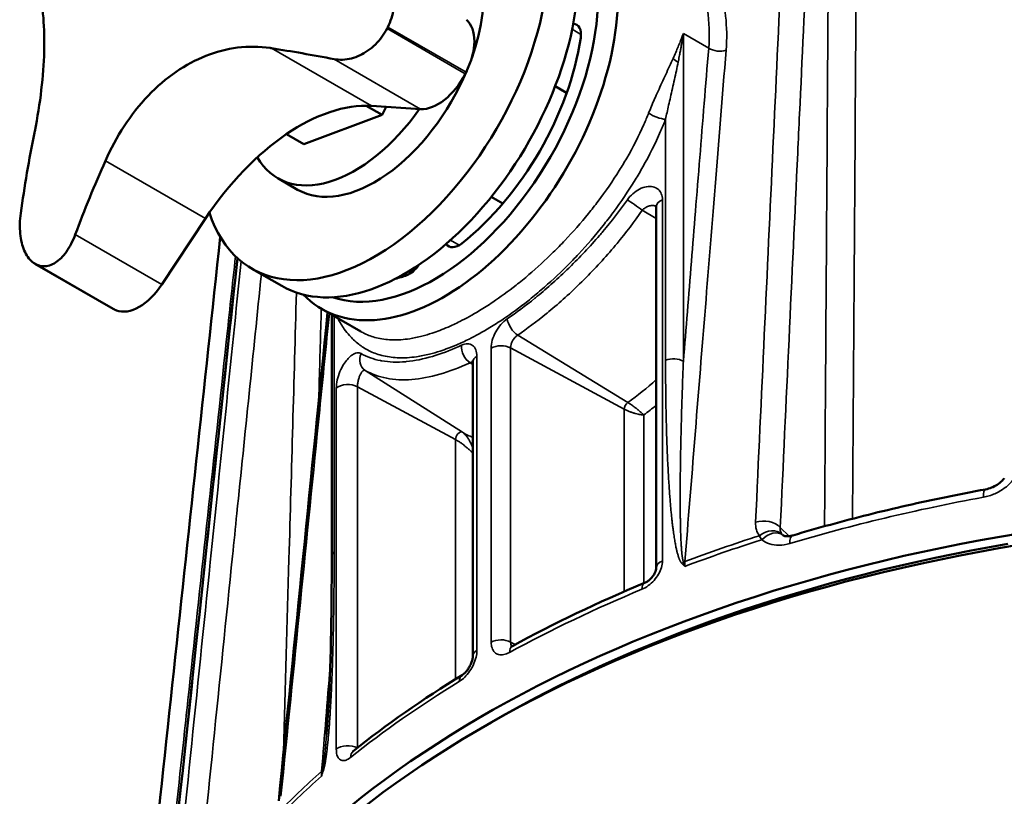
# Model space of a CAD drawing. Header units: millimetres. Extents: x 40 to 2195, y 40 to 1687.
# Tile 10 of 185: x 210 to 280, y 292 to 347. Entities that reach past the tile are written whole.
import ezdxf

# ---------------------------------------------------------------- set-up
doc = ezdxf.new("R2010")
doc.units = ezdxf.units.MM
doc.header["$LTSCALE"] = 8
doc.layers.add('Visible (ISO)', color=7, linetype='Continuous', lineweight=50)
doc.layers.add('Visible Narrow (ISO)', color=7, linetype='Continuous', lineweight=35)

msp = doc.modelspace()

# ---------------------------------------------------------------- linework, layer by layer
at = {"layer": 'Visible (ISO)'}
for p, q in [((248.562, 341.631), (247.743, 342.104)), ((234.288, 340.716), (235.419, 340.063)), ((238.161, 340.482), (234.662, 340.703)), ((235.713, 340.637), (235.419, 340.063)), ((235.419, 340.063), (229.848, 337.981)), ((228.605, 338.698), (229.848, 337.981)), ((253.722, 338.652), (253.722, 338.652)), ((254.847, 338.003), (254.846, 338.003)), ((227.984, 335.558), (229.398, 334.741)), ((244.013, 333.752), (243.194, 334.225)), ((254.946, 333.541), (254.946, 307.814)), ((222.839, 332.684), (219.73, 327.98)), ((249.891, 330.359), (249.891, 330.359)), ((251.076, 329.674), (251.076, 329.674)), ((210.697, 329.462), (216.273, 326.242)), ((226.148, 329.112), (228.269, 327.887)), ((231.098, 326.254), (233.902, 324.635)), ((231.833, 308.638), (231.833, 325.83)), ((238.179, 324.288), (238.179, 324.289)), ((238.179, 322.888), (238.179, 322.892)), ((241.926, 322.63), (241.926, 322.63)), ((241.884, 322.465), (241.884, 301.524)), ((238.179, 321.298), (238.179, 321.299)), ((253.26, 319.351), (253.26, 319.351)), ((252.756, 319.06), (252.756, 319.06)), ((263.953, 310.131), (263.953, 310.131))]:
    msp.add_line(p, q, dxfattribs=at)
for centre, major_axis, ratio, start_param, end_param in [((239.848, 341.41), (-8.75, -15.155), 0.57735, 6.120849, 9.329093), ((239.141, 341.818), (-8.25, -14.289), 0.57735, 0.11453, 2.853675), ((234.898, 344.267), (5.5, 9.526), 0.57735, 5.0188, 6.283185), ((234.898, 344.267), (-8.75, -15.155), 0.57735, 5.808675, 8.63938), ((237.019, 343.043), (-8.75, -15.155), 0.57735, 0, 2.356194), ((239.442, 343.856), (1.8, 3.118), 0.57735, 4.802036, 6.178753), ((248.522, 345.193), (0.75, 1.299), 0.57735, 5.311527, 6.563942), ((222.253, 351.568), (-12.5, -21.651), 0.57735, 1.655683, 1.660443), ((239.141, 341.818), (-7.5, -12.99), 0.57735, 0.971658, 2.169934), ((271.809, 314.379), (72.601, -27.303), 0.224832, 2.23327, 2.308336), ((234.898, 344.267), (-5.5, -9.526), 0.57735, 0, 1.786464), ((239.396, 343.766), (-1.8, -3.118), 0.57735, 0.278966, 1.655683), ((227.827, 348.35), (-12.5, -21.651), 0.57735, 1.655683, 1.660443), ((229.517, 327.023), (7.5, 12.99), 0.57735, 0.278966, 1.466364), ((233.484, 345.084), (-5.5, -9.526), 0.57735, 5.961789, 7.700312), ((269.682, 321.728), (-4.888, -77.411), 0.784931, 4.540109, 4.615176), ((277.9, 318.51), (50.157, 59.165), 0.812048, 1.916236, 1.991303), ((240.908, 332.006), (-0.75, -1.299), 0.57735, 6.002429, 7.254844), ((222.253, 351.568), (-12.5, -21.651), 0.57735, 0.084886, 0.089647), ((237.373, 329.965), (-0.75, -1.299), 0.57735, 0.599138, 1.456447), ((239.141, 341.818), (-7.5, -12.99), 0.57735, 0.520068, 0.599138), ((218.128, 329.338), (-1.8, -3.118), 0.57735, 0.089647, 1.466364), ((218.073, 329.36), (-1.8, -3.118), 0.57735, 0, 0.084886), ((227.827, 348.35), (-12.5, -21.651), 0.57735, 0.084886, 0.089647), ((244.798, 314.874), (-4.645, 0), 0.57735, 5.597567, 5.59763), ((304.902, 261.393), (-88, 0), 0.57735, 3.133557, 6.291221), ((304.902, 260.576), (88, 0), 0.57735, 6.270842, 9.437121), ((263.098, 309.151), (0.86, 0.975), 0.69746, 0.000062, 0.000079), ((304.902, 261.393), (87, 0), 0.57735, 1.861335, 2.361925), ((255.946, 307.814), (-1, 0), 0.577346, 6.283167, 6.283215), ((245.177, 301.354), (-0.479, 0.878), 0.559945, 0.000025, 0.000193), ((242.884, 301.519), (-1, 0), 0.577349, 6.283169, 6.283247)]:
    msp.add_ellipse(centre, major_axis=major_axis, ratio=ratio, start_param=start_param, end_param=end_param, dxfattribs=at)
for points, knots in [([(210.657, 338.778), (210.665, 338.816), (210.672, 338.853), (210.878, 339.891), (211.036, 340.887), (211.261, 342.802), (211.328, 343.721), (211.373, 345.4), (211.355, 346.215), (211.228, 347.742), (211.119, 348.453), (210.816, 349.717), (210.621, 350.272), (210.164, 351.193), (209.903, 351.56), (209.623, 351.832)], [7.643628, 7.643628, 7.643628, 7.643628, 7.654517, 7.654517, 7.944934, 7.944934, 8.235351, 8.235351, 8.518404, 8.518404, 8.801456, 8.801456, 9.084509, 9.084509, 9.367561, 9.367561, 9.367561, 9.367561]), ([(235.254, 350.408), (235.407, 350.29), (235.549, 350.153), (235.923, 349.685), (236.101, 349.3), (236.283, 348.52), (236.305, 348.075), (236.177, 347.175), (236.027, 346.719), (235.822, 346.318)], [-0.4828293, -0.4828293, -0.4828293, -0.4828293, -0.4120814, -0.4120814, -0.2706863, -0.2706863, -0.1353432, -0.1353432, 0, 0, 0, 0]), ([(235.768, 346.213), (235.563, 345.812), (235.277, 345.416), (234.606, 344.756), (234.221, 344.492), (233.455, 344.131), (233.021, 344.016), (232.395, 343.991), (232.19, 344.006), (231.995, 344.042)], [0, 0, 0, 0, 0.1353432, 0.1353432, 0.2706863, 0.2706863, 0.4120814, 0.4120814, 0.4828293, 0.4828293, 0.4828293, 0.4828293]), ([(227.531, 344.82), (227.502, 344.825), (227.474, 344.829), (226.678, 344.948), (225.895, 344.956), (224.349, 344.764), (223.586, 344.562), (222.155, 343.995), (221.44, 343.615), (220.054, 342.662), (219.384, 342.088), (218.137, 340.782), (217.56, 340.048), (216.534, 338.48), (216.085, 337.645), (215.709, 336.8)], [7.643628, 7.643628, 7.643628, 7.643628, 7.654517, 7.654517, 7.944934, 7.944934, 8.235351, 8.235351, 8.518404, 8.518404, 8.801456, 8.801456, 9.084509, 9.084509, 9.367561, 9.367561, 9.367561, 9.367561]), ([(254.946, 333.541), (254.946, 333.569), (254.943, 333.586), (254.941, 333.594), (254.941, 333.595), (254.941, 333.595)], [0, 0, 0, 0, 0.02305595, 0.02305595, 0.03104694, 0.03104694, 0.03104694, 0.03104694]), ([(210.858, 329.383), (210.614, 329.48), (210.378, 329.673), (209.993, 330.226), (209.845, 330.585), (209.656, 331.361), (209.607, 331.833), (209.626, 332.567), (209.647, 332.816), (209.681, 333.06)], [-2.2133985, -2.2133985, -2.2133985, -2.2133985, -2.0780554, -2.0780554, -1.9427122, -1.9427122, -1.8013171, -1.8013171, -1.7305692, -1.7305692, -1.7305692, -1.7305692]), ([(213.565, 331.54), (213.481, 331.314), (213.385, 331.095), (213.065, 330.479), (212.81, 330.126), (212.303, 329.623), (212.018, 329.433), (211.45, 329.253), (211.168, 329.263), (210.923, 329.358)], [-0.4828293, -0.4828293, -0.4828293, -0.4828293, -0.4120814, -0.4120814, -0.2706863, -0.2706863, -0.1353432, -0.1353432, 0, 0, 0, 0]), ([(241.884, 322.464), (241.884, 322.505), (241.88, 322.534), (241.876, 322.559), (241.874, 322.564), (241.874, 322.564)], [0, 0, 0, 0, 0.02377076, 0.02377076, 0.03902297, 0.03902297, 0.03902297, 0.03902297]), ([(278.4, 313.396), (278.537, 313.422), (278.681, 313.463), (278.959, 313.573), (279.097, 313.645), (279.352, 313.808), (279.471, 313.903), (279.631, 314.061), (279.685, 314.121), (279.733, 314.181)], [0, 0, 0, 0, 0.045279, 0.045279, 0.0907996, 0.0907996, 0.1366139, 0.1366139, 0.1631841, 0.1631841, 0.1631841, 0.1631841]), ([(264.678, 310.115), (265.559, 310.378), (266.448, 310.633), (268.239, 311.124), (269.142, 311.361), (270.961, 311.817), (271.877, 312.036), (273.721, 312.456), (274.649, 312.657), (276.517, 313.041), (277.456, 313.223), (278.4, 313.396)], [3.449394, 3.449394, 3.449394, 3.449394, 3.4833531, 3.4833531, 3.5173122, 3.5173122, 3.5512713, 3.5512713, 3.5852303, 3.5852303, 3.6191892, 3.6191892, 3.6191892, 3.6191892]), ([(263.958, 310.126), (263.977, 310.11), (264.011, 310.084), (264.153, 310.054), (264.216, 310.048), (264.386, 310.051), (264.502, 310.067), (264.643, 310.105), (264.661, 310.109), (264.678, 310.115)], [0, 0, 0, 0, 0.0766673, 0.0766673, 0.1156838, 0.1156838, 0.1639819, 0.1639819, 0.1706281, 0.1706281, 0.1706281, 0.1706281]), ([(231.463, 295.951), (231.758, 299.599), (231.8, 303.082), (231.83, 307.238), (231.833, 307.939), (231.833, 308.638)], [0, 0, 0, 0, 1.262168, 1.262168, 1.519384, 1.519384, 1.519384, 1.519384]), ([(254.112, 306.728), (254.161, 306.748), (254.217, 306.777), (254.332, 306.849), (254.394, 306.894), (254.515, 306.999), (254.576, 307.061), (254.688, 307.193), (254.74, 307.265), (254.826, 307.407), (254.861, 307.478), (254.91, 307.605), (254.926, 307.662), (254.943, 307.753), (254.946, 307.789), (254.946, 307.814)], [0, 0, 0, 0, 0.0238243, 0.0238243, 0.0482968, 0.0482968, 0.0739784, 0.0739784, 0.1002374, 0.1002374, 0.1255822, 0.1255822, 0.1490691, 0.1490691, 0.1701359, 0.1701359, 0.1701359, 0.1701359]), ([(244.592, 302.188), (244.592, 302.188), (244.595, 302.189), (244.616, 302.194), (244.643, 302.204), (244.686, 302.226), (244.691, 302.229), (244.697, 302.232)], [0.06062, 0.06062, 0.06062, 0.06062, 0.07374115, 0.07374115, 0.09906266, 0.09906266, 0.10279055, 0.10279055, 0.10279055, 0.10279055]), ([(241.12, 300.166), (241.152, 300.186), (241.191, 300.214), (241.278, 300.286), (241.326, 300.332), (241.426, 300.441), (241.479, 300.506), (241.583, 300.652), (241.634, 300.735), (241.724, 300.906), (241.764, 300.996), (241.826, 301.167), (241.849, 301.25), (241.877, 301.393), (241.883, 301.455), (241.884, 301.509), (241.884, 301.514), (241.884, 301.519)], [0, 0, 0, 0, 0.0230024, 0.0230024, 0.0471365, 0.0471365, 0.0735089, 0.0735089, 0.1022011, 0.1022011, 0.1315523, 0.1315523, 0.1602633, 0.1602633, 0.1872412, 0.1872412, 0.1901439, 0.1901439, 0.1901439, 0.1901439]), ([(233.321, 294.714), (233.321, 294.714), (233.323, 294.715), (233.335, 294.723), (233.348, 294.731), (233.364, 294.745)], [0.09686241, 0.09686241, 0.09686241, 0.09686241, 0.10697559, 0.10697559, 0.12349834, 0.12349834, 0.12349834, 0.12349834])]:
    msp.add_open_spline(points, degree=3, knots=knots, dxfattribs=at)
for points in [[(217.051, 267.504), (219.332, 288.794), (221.614, 310.083), (223.897, 331.373)], [(219.693, 279.091), (221.499, 296.018), (223.305, 312.945), (225.113, 329.872)], [(228.053, 291.204), (229.214, 302.803), (230.376, 314.402), (231.537, 326)], [(263.953, 310.131), (263.954, 310.13), (263.956, 310.129), (263.958, 310.126)], [(244.697, 302.232), (247.651, 303.845), (250.803, 305.35), (254.109, 306.727)], [(233.364, 294.745), (235.727, 296.645), (238.323, 298.459), (241.115, 300.163)]]:
    msp.add_open_spline(points, degree=3, dxfattribs=at)
at = {"layer": 'Visible Narrow (ISO)'}
for p, q in [((235.768, 346.213), (241.342, 342.995)), ((241.396, 343.1), (235.822, 346.318)), ((249.582, 345.805), (248.956, 346.167)), ((256.874, 345.868), (258.677, 344.827)), ((256.874, 345.868), (256.874, 322.519)), ((227.531, 344.82), (234.662, 340.703)), ((231.995, 344.042), (238.161, 340.482)), ((255.607, 339.755), (255.607, 322.589)), ((215.709, 336.8), (222.839, 332.684)), ((255.383, 334.018), (255.383, 308.292)), ((253.952, 333.273), (254.946, 332.699)), ((254.946, 333.553), (254.946, 333.553)), ((219.73, 327.98), (213.565, 331.54)), ((240.282, 331.143), (240.908, 330.782)), ((210.858, 329.383), (216.432, 326.165)), ((216.496, 326.14), (210.923, 329.358)), ((237.006, 328.746), (237.177, 328.648)), ((248.024, 326.674), (248.024, 326.674)), ((232.004, 308.962), (232.004, 325.731)), ((235.907, 324.045), (235.907, 324.045)), ((245.079, 324.379), (252.919, 319.579)), ((243.185, 302.509), (243.185, 323.455)), ((244.569, 323.466), (252.668, 319.105)), ((244.569, 302.52), (244.569, 323.466)), ((233.522, 323.083), (233.522, 323.083)), ((235.868, 322.827), (235.867, 322.824)), ((242.171, 322.869), (242.171, 301.924)), ((241.68, 322.417), (241.884, 322.29)), ((234.202, 321.871), (241.136, 317.462)), ((232.156, 294.881), (232.156, 320.608)), ((233.665, 294.985), (233.665, 320.705)), ((233.665, 320.705), (240.647, 316.946)), ((252.668, 306.114), (252.668, 319.105)), ((254.057, 306.705), (254.057, 318.696)), ((240.647, 299.875), (240.647, 316.946)), ((263.776, 310.687), (264.406, 310.057)), ((264.518, 309.945), (264.518, 309.945)), ((254.057, 306.339), (254.057, 306.339)), ((244.569, 302.52), (244.9, 302.342)), ((244.667, 302.213), (244.667, 302.213))]:
    msp.add_line(p, q, dxfattribs=at)
for centre, major_axis, ratio, start_param, end_param in [((259.384, 345.236), (-0.997, 0.081), 0.626372, 0.834176, 2.18615), ((256.837, 344.368), (-0.92, 0.392), 0.634697, 1.010519, 1.475658), ((255.047, 340.234), (-0.931, 0.365), 0.335057, 0.943984, 2.340864), ((253.477, 333.547), (0.817, -0.577), 0.059951, 0.99298, 2.421107), ((255.946, 333.541), (-1, 0), 0.57735, 5.310046, 6.283185), ((245.018, 325.125), (0.565, -0.825), 0.488017, 3.887463, 5.42012), ((241.791, 323.262), (0.421, -0.907), 0.657807, 3.983872, 5.516588), ((243.887, 323.043), (1, 0), 0.577348, 0.820301, 2.348068), ((234.727, 322.722), (-0.494, -0.87), 0.874443, 4.814081, 6.242139), ((242.884, 322.465), (-1, 0), 0.57735, 5.505937, 6.283185), ((256.167, 322.111), (-1, 0), 0.57735, 3.926991, 5.306976), ((251.186, 334.863), (10.047, 17.403), 0.57735, 4.049246, 4.194791), ((232.983, 320.283), (1, 0), 0.577342, 0.820291, 2.544002), ((252.954, 319.271), (-0.203, -0.351), 0.57735, 4.049246, 5.497868), ((251.869, 334.469), (10.547, 18.268), 0.57735, 4.07421, 4.134806), ((240.933, 317.112), (0.203, 0.351), 0.57735, 6.282888, 8.63938), ((251.186, 334.863), (-10.047, -17.403), 0.57735, 6.282888, 6.354855), ((304.902, 264.414), (88, 0), 0.57735, 1.878598, 2.048393), ((278.635, 312.118), (-0.235, 1.279), 0.247369, 0.000052, 0.932437), ((262.65, 310.302), (-1.299, 0.061), 0.639965, 3.693975, 5.250376), ((304.902, 265.652), (87.981, 0), 0.57735, 2.076398, 2.146749), ((262.917, 309.346), (1.039, 0.781), 0.749407, 0.099801, 1.611751), ((263.098, 309.151), (0.86, 0.975), 0.69746, 0.000115, 1.510452), ((265.05, 308.869), (-0.372, 1.246), 0.3753, 0, 0.898377), ((304.902, 265.298), (-88, 0), 0.57735, 5.215509, 5.288395), ((232.833, 308.638), (-1, 0), 0.57735, 5.688598, 6.283185), ((255.946, 307.814), (-1, 0), 0.577346, 5.310013, 6.283164), ((257.312, 307.635), (-0.736, -0.677), 0.728127, 4.635691, 4.7874), ((256.442, 308.807), (-0.997, 0.08), 0.626268, 2.072776, 2.196063), ((263.528, 305.392), (6.265, -5.756), 0.474011, 3.784122, 3.837316), ((260.525, 306.003), (-2.563, 4.117), 0.598664, 0.676294, 0.765858), ((254.497, 305.805), (-0.384, 0.923), 0.469682, 0.00016, 0.853858), ((304.829, 267.349), (-87.911, -2.584), 0.557086, 5.313571, 5.45236), ((243.887, 302.098), (1, 0), 0.57735, 0.820305, 2.348045), ((242.884, 301.519), (-1, 0), 0.577349, 5.505905, 6.283168), ((245.177, 301.354), (-0.479, 0.878), 0.559945, 0.000193, 0.798881), ((241.641, 299.313), (-0.521, 0.854), 0.594281, 0.000294, 0.771126), ((304.829, 267.349), (-87.911, -2.584), 0.557086, 5.509875, 5.648664), ((232.983, 294.556), (1, 0), 0.57735, 0.826657, 2.543936), ((233.991, 293.965), (-0.627, 0.779), 0.668844, 0.000005, 0.689741), ((304.902, 265.652), (87.981, 0), 0.57735, 2.56564, 2.635991), ((236.473, 289.773), (-1.486, 8.376), 0.634077, 1.016283, 1.069481), ((234.398, 290.919), (2.289, -4.275), 0.555219, 3.855547, 3.945111), ((230.279, 293.701), (-0.997, 0.08), 0.626268, 2.613352, 2.736639), ((232.071, 293.062), (-0.952, 0.305), 0.101272, 5.817617, 5.969326), ((304.902, 265.298), (-88, 0), 0.57735, 5.707179, 5.780066)]:
    msp.add_ellipse(centre, major_axis=major_axis, ratio=ratio, start_param=start_param, end_param=end_param, dxfattribs=at)
for points, knots in [([(268.922, 311.3), (269.005, 323.571), (269.088, 335.679), (269.168, 347.361), (269.256, 360.221), (269.341, 372.566), (269.429, 385.448), (269.517, 398.33), (269.61, 411.75), (269.704, 425.356)], [0.0305311, 0.0305311, 0.0305311, 0.0305311, 0.3333333, 0.3333333, 0.3333333, 0.6666667, 0.6666667, 0.6666667, 1, 1, 1, 1]), ([(265.69, 389.987), (265.29, 381.386), (264.887, 372.729), (264.482, 364.015), (264.076, 355.302), (263.668, 346.533), (263.258, 337.705), (262.847, 328.877), (262.434, 319.991), (262.018, 311.047)], [0, 0, 0, 0, 0.3333333, 0.3333333, 0.3333333, 0.6666667, 0.6666667, 0.6666667, 1, 1, 1, 1]), ([(267.459, 389.631), (267.15, 383.012), (266.839, 376.36), (266.528, 369.675), (266.434, 367.672), (266.34, 365.666), (266.247, 363.657), (265.883, 355.863), (265.517, 348.023), (265.15, 340.137), (265.106, 339.207), (265.063, 338.277), (265.019, 337.346), (264.608, 328.518), (264.193, 319.631), (263.776, 310.687)], [0, 0, 0, 0, 0.2564889, 0.2564889, 0.2564889, 0.3333333, 0.3333333, 0.3333333, 0.631507, 0.631507, 0.631507, 0.6666667, 0.6666667, 0.6666667, 0.9999998, 0.9999998, 0.9999998, 0.9999998]), ([(266.932, 310.765), (266.989, 319.314), (267.045, 327.731), (267.1, 335.93), (267.16, 345.029), (267.219, 353.86), (267.279, 362.771), (267.339, 371.682), (267.399, 380.674), (267.459, 389.631)], [0.0329889, 0.0329889, 0.0329889, 0.0329889, 0.3333333, 0.3333333, 0.3333333, 0.6666667, 0.6666667, 0.6666667, 1, 1, 1, 1]), ([(259.918, 344.679), (259.986, 345.526), (259.96, 347.13), (259.447, 349.302), (258.49, 351.141), (257.135, 352.6), (255.424, 353.625), (254.102, 353.981), (253.399, 354.071)], [0, 0, 0, 0, 0.1666667, 0.3333333, 0.5, 0.6666667, 0.8333333, 1, 1, 1, 1]), ([(258.677, 344.827), (258.758, 345.778), (258.727, 346.686), (258.587, 347.533), (258.446, 348.38), (258.196, 349.165), (257.848, 349.869), (257.499, 350.574), (257.053, 351.199), (256.52, 351.731), (256.109, 352.141), (255.647, 352.495), (255.142, 352.787)], [0, 0, 0, 0, 0.0666667, 0.0666667, 0.0666667, 0.1333333, 0.1333333, 0.1333333, 0.2, 0.2, 0.2, 0.2513248, 0.2513248, 0.2513248, 0.2513248]), ([(256.138, 344.082), (256.207, 344.237), (256.272, 344.384), (256.332, 344.523), (256.392, 344.662), (256.448, 344.793), (256.501, 344.918), (256.553, 345.043), (256.601, 345.161), (256.646, 345.272), (256.69, 345.384), (256.732, 345.489), (256.77, 345.588), (256.808, 345.687), (256.842, 345.781), (256.874, 345.868)], [0.000001, 0.000001, 0.000001, 0.000001, 0.2, 0.2, 0.2, 0.4, 0.4, 0.4, 0.6, 0.6, 0.6, 0.8, 0.8, 0.8, 1, 1, 1, 1]), ([(256.502, 343.824), (256.508, 343.852), (256.513, 343.879), (256.519, 343.905), (256.548, 344.048), (256.575, 344.186), (256.601, 344.318), (256.612, 344.376), (256.623, 344.433), (256.634, 344.489), (256.652, 344.585), (256.67, 344.678), (256.686, 344.768), (256.702, 344.85), (256.716, 344.93), (256.73, 345.008), (256.74, 345.065), (256.75, 345.12), (256.76, 345.174), (256.777, 345.276), (256.794, 345.373), (256.81, 345.467), (256.814, 345.492), (256.818, 345.516), (256.822, 345.541), (256.841, 345.656), (256.858, 345.765), (256.874, 345.868)], [0, 0, 0, 0, 0.031551, 0.031551, 0.031551, 0.2, 0.2, 0.2, 0.273647, 0.273647, 0.273647, 0.4, 0.4, 0.4, 0.51576, 0.51576, 0.51576, 0.6, 0.6, 0.6, 0.757863, 0.757863, 0.757863, 0.8, 0.8, 0.8, 1, 1, 1, 1]), ([(256.874, 322.519), (257.062, 324.842), (257.254, 327.216), (257.449, 329.632), (257.543, 330.804), (257.639, 331.986), (257.736, 333.181), (257.838, 334.449), (257.942, 335.733), (258.047, 337.035), (258.251, 339.564), (258.462, 342.165), (258.677, 344.827)], [0, 0, 0, 0, 0.3333333, 0.3333333, 0.3333333, 0.4950324, 0.4950324, 0.4950324, 0.6666667, 0.6666667, 0.6666667, 1, 1, 1, 1]), ([(256.984, 308.253), (257.219, 311.177), (257.456, 314.111), (257.69, 317.028), (257.925, 319.945), (258.159, 322.844), (258.398, 325.81), (258.636, 328.777), (258.881, 331.809), (259.134, 334.95), (259.387, 338.09), (259.649, 341.338), (259.918, 344.679)], [0, 0, 0, 0, 0.25, 0.25, 0.25, 0.5, 0.5, 0.5, 0.75, 0.75, 0.75, 1, 1, 1, 1]), ([(254.402, 340.195), (254.465, 340.355), (254.532, 340.519), (254.603, 340.687), (254.673, 340.855), (254.747, 341.027), (254.826, 341.205), (254.904, 341.384), (254.987, 341.571), (255.074, 341.763), (255.161, 341.954), (255.252, 342.152), (255.343, 342.351), (255.435, 342.549), (255.528, 342.75), (255.619, 342.947), (255.711, 343.145), (255.801, 343.34), (255.887, 343.53), (255.974, 343.719), (256.058, 343.903), (256.138, 344.082)], [0, 0, 0, 0, 0.142857, 0.142857, 0.142857, 0.285714, 0.285714, 0.285714, 0.428571, 0.428571, 0.428571, 0.571429, 0.571429, 0.571429, 0.714286, 0.714286, 0.714286, 0.857143, 0.857143, 0.857143, 1, 1, 1, 1]), ([(255.607, 339.755), (255.64, 339.911), (255.675, 340.073), (255.712, 340.241), (255.749, 340.408), (255.787, 340.58), (255.828, 340.762), (255.869, 340.943), (255.912, 341.134), (255.957, 341.333), (256.002, 341.531), (256.048, 341.737), (256.095, 341.947), (256.143, 342.156), (256.19, 342.369), (256.237, 342.582), (256.284, 342.795), (256.33, 343.007), (256.375, 343.214), (256.419, 343.422), (256.461, 343.624), (256.502, 343.824)], [0, 0, 0, 0, 0.1428571, 0.1428571, 0.1428571, 0.2857143, 0.2857143, 0.2857143, 0.4285714, 0.4285714, 0.4285714, 0.5714286, 0.5714286, 0.5714286, 0.7142857, 0.7142857, 0.7142857, 0.8571429, 0.8571429, 0.8571429, 1, 1, 1, 1]), ([(233.903, 324.635), (233.991, 324.584), (234.082, 324.536), (234.176, 324.49), (234.301, 324.43), (234.432, 324.375), (234.57, 324.324), (234.714, 324.272), (234.865, 324.226), (235.025, 324.186), (235.189, 324.146), (235.362, 324.113), (235.545, 324.088), (235.715, 324.065), (235.893, 324.05), (236.081, 324.043), (236.294, 324.035), (236.518, 324.039), (236.757, 324.056), (236.956, 324.07), (237.165, 324.093), (237.385, 324.127), (237.659, 324.17), (237.95, 324.229), (238.259, 324.309), (238.492, 324.369), (238.736, 324.44), (238.99, 324.525), (239.342, 324.641), (239.715, 324.783), (240.112, 324.955), (240.382, 325.072), (240.663, 325.202), (240.955, 325.349), (241.401, 325.572), (241.872, 325.832), (242.365, 326.13), (242.667, 326.314), (242.978, 326.512), (243.294, 326.724), (243.834, 327.086), (244.393, 327.492), (244.956, 327.935), (245.261, 328.175), (245.569, 328.426), (245.875, 328.687), (246.46, 329.186), (247.042, 329.719), (247.613, 330.281), (247.891, 330.555), (248.165, 330.835), (248.436, 331.122), (249.014, 331.732), (249.574, 332.37), (250.112, 333.034), (250.346, 333.322), (250.575, 333.615), (250.8, 333.913), (251.336, 334.623), (251.844, 335.358), (252.314, 336.11), (252.495, 336.398), (252.669, 336.689), (252.838, 336.981), (253.293, 337.771), (253.703, 338.574), (254.061, 339.383), (254.18, 339.653), (254.294, 339.924), (254.402, 340.195)], [0.2418313, 0.2418313, 0.2418313, 0.2418313, 0.2666667, 0.2666667, 0.2666667, 0.299415, 0.299415, 0.299415, 0.3333333, 0.3333333, 0.3333333, 0.3679685, 0.3679685, 0.3679685, 0.4, 0.4, 0.4, 0.43629, 0.43629, 0.43629, 0.4666667, 0.4666667, 0.4666667, 0.5046658, 0.5046658, 0.5046658, 0.5333333, 0.5333333, 0.5333333, 0.5729711, 0.5729711, 0.5729711, 0.6, 0.6, 0.6, 0.6413022, 0.6413022, 0.6413022, 0.6666667, 0.6666667, 0.6666667, 0.7098813, 0.7098813, 0.7098813, 0.7333333, 0.7333333, 0.7333333, 0.7781881, 0.7781881, 0.7781881, 0.8, 0.8, 0.8, 0.8464666, 0.8464666, 0.8464666, 0.8666667, 0.8666667, 0.8666667, 0.9148528, 0.9148528, 0.9148528, 0.9333333, 0.9333333, 0.9333333, 0.9833087, 0.9833087, 0.9833087, 1, 1, 1, 1]), ([(232.258, 325.584), (232.331, 325.443), (232.408, 325.306), (232.489, 325.174), (232.564, 325.051), (232.643, 324.931), (232.724, 324.816), (232.84, 324.653), (232.962, 324.5), (233.087, 324.358), (233.182, 324.249), (233.28, 324.148), (233.379, 324.053), (233.502, 323.937), (233.627, 323.83), (233.754, 323.731), (233.863, 323.648), (233.973, 323.57), (234.087, 323.498), (234.217, 323.415), (234.352, 323.339), (234.495, 323.268), (234.627, 323.202), (234.765, 323.142), (234.911, 323.087), (235.062, 323.03), (235.222, 322.978), (235.391, 322.934), (235.563, 322.889), (235.745, 322.852), (235.938, 322.823), (236.117, 322.797), (236.305, 322.778), (236.503, 322.769), (236.726, 322.758), (236.963, 322.759), (237.213, 322.774), (237.423, 322.786), (237.643, 322.809), (237.874, 322.842), (238.162, 322.884), (238.467, 322.944), (238.791, 323.025), (239.036, 323.086), (239.292, 323.159), (239.56, 323.246), (239.928, 323.366), (240.319, 323.513), (240.733, 323.69), (241.017, 323.812), (241.312, 323.948), (241.618, 324.101), (242.084, 324.334), (242.576, 324.605), (243.09, 324.916), (243.407, 325.108), (243.732, 325.316), (244.064, 325.54), (244.626, 325.92), (245.207, 326.345), (245.794, 326.81), (246.113, 327.063), (246.434, 327.328), (246.754, 327.603), (247.363, 328.127), (247.968, 328.688), (248.561, 329.28), (248.851, 329.57), (249.137, 329.866), (249.42, 330.169), (250.019, 330.812), (250.601, 331.485), (251.159, 332.185), (251.402, 332.49), (251.641, 332.801), (251.875, 333.116), (252.43, 333.866), (252.957, 334.644), (253.443, 335.436), (253.631, 335.742), (253.813, 336.05), (253.988, 336.36), (254.46, 337.194), (254.882, 338.037), (255.254, 338.897), (255.377, 339.181), (255.495, 339.467), (255.607, 339.755)], [0.0368662, 0.0368662, 0.0368662, 0.0368662, 0.0666667, 0.0666667, 0.0666667, 0.0942515, 0.0942515, 0.0942515, 0.1333333, 0.1333333, 0.1333333, 0.1632672, 0.1632672, 0.1632672, 0.2, 0.2, 0.2, 0.2311073, 0.2311073, 0.2311073, 0.2666667, 0.2666667, 0.2666667, 0.2993728, 0.2993728, 0.2993728, 0.3333333, 0.3333333, 0.3333333, 0.3679153, 0.3679153, 0.3679153, 0.4, 0.4, 0.4, 0.436226, 0.436226, 0.436226, 0.4666667, 0.4666667, 0.4666667, 0.5045906, 0.5045906, 0.5045906, 0.5333333, 0.5333333, 0.5333333, 0.5728869, 0.5728869, 0.5728869, 0.6, 0.6, 0.6, 0.6412223, 0.6412223, 0.6412223, 0.6666667, 0.6666667, 0.6666667, 0.7098176, 0.7098176, 0.7098176, 0.7333333, 0.7333333, 0.7333333, 0.7781268, 0.7781268, 0.7781268, 0.8, 0.8, 0.8, 0.8464151, 0.8464151, 0.8464151, 0.8666667, 0.8666667, 0.8666667, 0.9147427, 0.9147427, 0.9147427, 0.9333333, 0.9333333, 0.9333333, 0.9834304, 0.9834304, 0.9834304, 1, 1, 1, 1]), ([(252.886, 334.013), (253.005, 334.18), (253.136, 334.326), (253.283, 334.455), (253.429, 334.585), (253.59, 334.697), (253.754, 334.782), (253.918, 334.867), (254.086, 334.925), (254.248, 334.953), (254.41, 334.982), (254.565, 334.98), (254.705, 334.949), (254.845, 334.918), (254.969, 334.857), (255.071, 334.771), (255.172, 334.685), (255.251, 334.574), (255.304, 334.448), (255.357, 334.321), (255.383, 334.179), (255.383, 334.018)], [0.0000008, 0.0000008, 0.0000008, 0.0000008, 0.1428571, 0.1428571, 0.1428571, 0.2857143, 0.2857143, 0.2857143, 0.4285714, 0.4285714, 0.4285714, 0.5714286, 0.5714286, 0.5714286, 0.7142857, 0.7142857, 0.7142857, 0.8571429, 0.8571429, 0.8571429, 1, 1, 1, 1]), ([(244.33, 325.544), (244.97, 325.981), (245.623, 326.465), (246.301, 327.014), (246.355, 327.057), (246.409, 327.101), (246.463, 327.145), (247.198, 327.748), (247.964, 328.428), (248.715, 329.159), (248.731, 329.175), (248.747, 329.19), (248.763, 329.206), (249.497, 329.923), (250.217, 330.689), (250.901, 331.483), (250.982, 331.578), (251.063, 331.673), (251.144, 331.768), (251.753, 332.49), (252.333, 333.236), (252.886, 334.013)], [0, 0, 0, 0, 0.231668, 0.231668, 0.231668, 0.25, 0.25, 0.25, 0.5, 0.5, 0.5, 0.50531, 0.50531, 0.50531, 0.75, 0.75, 0.75, 0.779168, 0.779168, 0.779168, 1, 1, 1, 1]), ([(245.079, 324.379), (245.74, 324.833), (246.423, 325.342), (247.129, 325.918), (247.185, 325.964), (247.242, 326.01), (247.298, 326.057), (248.065, 326.69), (248.856, 327.402), (249.632, 328.168), (249.649, 328.184), (249.666, 328.201), (249.683, 328.217), (250.441, 328.969), (251.185, 329.771), (251.895, 330.607), (251.98, 330.708), (252.065, 330.809), (252.149, 330.911), (252.781, 331.673), (253.385, 332.462), (253.952, 333.273)], [0, 0, 0, 0, 0.2314729, 0.2314729, 0.2314729, 0.25, 0.25, 0.25, 0.5, 0.5, 0.5, 0.5053801, 0.5053801, 0.5053801, 0.75, 0.75, 0.75, 0.7794248, 0.7794248, 0.7794248, 1, 1, 1, 1]), ([(253.952, 333.273), (254.01, 333.338), (254.146, 333.454), (254.388, 333.573), (254.643, 333.621), (254.83, 333.599), (254.922, 333.564), (254.946, 333.553)], [0.0000013, 0.0000013, 0.0000013, 0.0000013, 0.1428571, 0.2857143, 0.4285714, 0.5714286, 0.6237477, 0.6237477, 0.6237477, 0.6237477]), ([(224.976, 330), (224.759, 327.974), (224.541, 325.945), (224.323, 323.913), (223.443, 315.703), (222.558, 307.447), (221.668, 299.141), (221.563, 298.162), (221.458, 297.182), (221.352, 296.202), (220.648, 289.632), (219.941, 283.033), (219.23, 276.403)], [0.2595243, 0.2595243, 0.2595243, 0.2595243, 0.3333333, 0.3333333, 0.3333333, 0.6315081, 0.6315081, 0.6315081, 0.6666667, 0.6666667, 0.6666667, 0.9021794, 0.9021794, 0.9021794, 0.9021794]), ([(219.73, 279.228), (220.731, 288.613), (221.727, 297.937), (222.716, 307.2), (223.526, 314.791), (224.332, 322.341), (225.134, 329.852)], [0, 0, 0, 0, 0.3333333, 0.3333333, 0.3333333, 0.6065137, 0.6065137, 0.6065137, 0.6065137]), ([(225.376, 329.645), (224.648, 322.534), (223.916, 315.387), (223.181, 308.202), (222.245, 299.052), (221.302, 289.842), (220.354, 280.572)], [0.4049382, 0.4049382, 0.4049382, 0.4049382, 0.6666667, 0.6666667, 0.6666667, 1, 1, 1, 1]), ([(226.821, 328.724), (226.241, 323.064), (225.659, 317.381), (225.075, 311.675), (224.972, 310.665), (224.868, 309.655), (224.765, 308.643), (223.851, 299.722), (222.932, 290.742), (222.007, 281.706)], [0.4216641, 0.4216641, 0.4216641, 0.4216641, 0.6298217, 0.6298217, 0.6298217, 0.6666667, 0.6666667, 0.6666667, 0.9916631, 0.9916631, 0.9916631, 0.9916631]), ([(228.4, 294.676), (228.531, 299.318), (228.659, 303.908), (228.786, 308.432), (228.967, 314.851), (229.143, 321.137), (229.319, 327.412)], [0.1697545, 0.1697545, 0.1697545, 0.1697545, 0.3333333, 0.3333333, 0.3333333, 0.5654377, 0.5654377, 0.5654377, 0.5654377]), ([(230.904, 319.68), (230.915, 320.077), (230.927, 320.473), (230.938, 320.869), (230.989, 322.675), (231.039, 324.471), (231.089, 326.259)], [0.32318929, 0.32318929, 0.32318929, 0.32318929, 0.33333333, 0.33333333, 0.33333333, 0.3795914, 0.3795914, 0.3795914, 0.3795914]), ([(228.216, 291.531), (229.141, 300.769), (230.061, 309.947), (230.975, 319.066), (231.205, 321.357), (231.434, 323.644), (231.663, 325.928)], [0, 0, 0, 0, 0.3333333, 0.3333333, 0.3333333, 0.4170931, 0.4170931, 0.4170931, 0.4170931]), ([(243.185, 323.455), (243.185, 323.638), (243.214, 323.825), (243.269, 324.018), (243.323, 324.212), (243.404, 324.412), (243.508, 324.604), (243.612, 324.795), (243.739, 324.977), (243.878, 325.136), (244.016, 325.295), (244.165, 325.431), (244.33, 325.544)], [0, 0, 0, 0, 0.25, 0.25, 0.25, 0.5, 0.5, 0.5, 0.75, 0.75, 0.75, 1, 1, 1, 1]), ([(244.569, 323.466), (244.569, 323.492), (244.57, 323.519), (244.573, 323.546), (244.578, 323.601), (244.589, 323.657), (244.606, 323.714), (244.614, 323.744), (244.623, 323.773), (244.634, 323.803), (244.655, 323.86), (244.682, 323.916), (244.712, 323.971), (244.728, 324), (244.745, 324.029), (244.763, 324.056), (244.797, 324.109), (244.835, 324.158), (244.876, 324.204), (244.898, 324.228), (244.921, 324.252), (244.945, 324.273), (244.988, 324.314), (245.033, 324.349), (245.079, 324.379)], [0, 0, 0, 0, 0.084099, 0.084099, 0.084099, 0.25, 0.25, 0.25, 0.335199, 0.335199, 0.335199, 0.5, 0.5, 0.5, 0.586379, 0.586379, 0.586379, 0.75, 0.75, 0.75, 0.837828, 0.837828, 0.837828, 1, 1, 1, 1]), ([(233.92, 323.063), (234.345, 322.829), (234.802, 322.665), (235.296, 322.567), (235.327, 322.561), (235.358, 322.555), (235.389, 322.55), (235.919, 322.455), (236.491, 322.434), (237.098, 322.489), (237.118, 322.491), (237.139, 322.493), (237.159, 322.495), (237.748, 322.552), (238.367, 322.679), (239.008, 322.868), (239.092, 322.893), (239.176, 322.919), (239.261, 322.946), (239.844, 323.133), (240.445, 323.37), (241.066, 323.659)], [0, 0, 0, 0, 0.2353375, 0.2353375, 0.2353375, 0.25, 0.25, 0.25, 0.5, 0.5, 0.5, 0.5084392, 0.5084392, 0.5084392, 0.75, 0.75, 0.75, 0.7817013, 0.7817013, 0.7817013, 0.9999946, 0.9999946, 0.9999946, 0.9999946]), ([(241.066, 323.659), (241.223, 323.733), (241.366, 323.765), (241.499, 323.762), (241.632, 323.76), (241.755, 323.722), (241.856, 323.648), (241.957, 323.575), (242.036, 323.467), (242.09, 323.336), (242.143, 323.205), (242.171, 323.052), (242.171, 322.869)], [0, 0, 0, 0, 0.25, 0.25, 0.25, 0.5, 0.5, 0.5, 0.75, 0.75, 0.75, 1, 1, 1, 1]), ([(232.156, 320.608), (232.156, 320.797), (232.18, 320.989), (232.226, 321.19), (232.272, 321.39), (232.34, 321.598), (232.418, 321.787), (232.496, 321.975), (232.585, 322.143), (232.675, 322.287), (232.765, 322.432), (232.855, 322.553), (232.943, 322.654), (233.032, 322.755), (233.117, 322.836), (233.199, 322.901), (233.28, 322.965), (233.357, 323.012), (233.428, 323.046), (233.499, 323.079), (233.565, 323.099), (233.625, 323.109), (233.685, 323.118), (233.739, 323.118), (233.788, 323.109), (233.837, 323.101), (233.881, 323.085), (233.92, 323.063)], [0, 0, 0, 0, 0.1111111, 0.1111111, 0.1111111, 0.2222222, 0.2222222, 0.2222222, 0.3333333, 0.3333333, 0.3333333, 0.4444444, 0.4444444, 0.4444444, 0.5555556, 0.5555556, 0.5555556, 0.6666667, 0.6666667, 0.6666667, 0.7777778, 0.7777778, 0.7777778, 0.8888889, 0.8888889, 0.8888889, 1, 1, 1, 1]), ([(233.665, 320.705), (233.665, 320.739), (233.666, 320.775), (233.668, 320.812), (233.672, 320.859), (233.677, 320.908), (233.684, 320.958), (233.691, 321), (233.698, 321.044), (233.707, 321.087), (233.717, 321.134), (233.728, 321.181), (233.74, 321.226), (233.751, 321.269), (233.763, 321.31), (233.776, 321.35), (233.789, 321.388), (233.802, 321.424), (233.815, 321.457), (233.829, 321.494), (233.843, 321.527), (233.857, 321.558), (233.87, 321.585), (233.883, 321.61), (233.895, 321.633), (233.91, 321.66), (233.925, 321.685), (233.94, 321.708), (233.951, 321.725), (233.962, 321.741), (233.973, 321.755), (233.988, 321.775), (234.002, 321.792), (234.016, 321.806), (234.026, 321.816), (234.036, 321.825), (234.045, 321.833), (234.059, 321.844), (234.072, 321.854), (234.084, 321.861), (234.092, 321.866), (234.1, 321.869), (234.107, 321.872), (234.12, 321.877), (234.131, 321.881), (234.142, 321.882), (234.148, 321.883), (234.154, 321.883), (234.16, 321.883), (234.17, 321.882), (234.18, 321.88), (234.19, 321.877), (234.194, 321.875), (234.198, 321.873), (234.202, 321.871)], [0, 0, 0, 0, 0.048756, 0.048756, 0.048756, 0.111111, 0.111111, 0.111111, 0.16394, 0.16394, 0.16394, 0.222222, 0.222222, 0.222222, 0.278407, 0.278407, 0.278407, 0.333333, 0.333333, 0.333333, 0.392378, 0.392378, 0.392378, 0.444444, 0.444444, 0.444444, 0.506685, 0.506685, 0.506685, 0.555556, 0.555556, 0.555556, 0.621044, 0.621044, 0.621044, 0.666667, 0.666667, 0.666667, 0.735321, 0.735321, 0.735321, 0.777778, 0.777778, 0.777778, 0.849664, 0.849664, 0.849664, 0.888889, 0.888889, 0.888889, 0.963857, 0.963857, 0.963857, 1, 1, 1, 1]), ([(234.202, 321.871), (234.673, 321.604), (235.704, 321.229), (237.499, 321.145), (239.503, 321.528), (240.943, 322.076), (241.68, 322.417)], [0, 0, 0, 0, 0.25, 0.5, 0.75, 0.9999975, 0.9999975, 0.9999975, 0.9999975]), ([(241.68, 322.417), (241.744, 322.449), (241.814, 322.467), (241.877, 322.464), (241.884, 322.463)], [0, 0, 0, 0, 0.25, 0.2793315, 0.2793315, 0.2793315, 0.2793315]), ([(256.874, 322.519), (256.858, 322.118), (256.829, 321.341), (256.792, 320.262), (256.759, 319.237), (256.731, 318.255), (256.708, 317.327), (256.689, 316.474), (256.675, 315.701), (256.664, 315.003), (256.656, 314.375), (256.651, 313.81), (256.649, 313.298), (256.648, 312.834), (256.648, 312.411), (256.651, 312.026), (256.654, 311.676), (256.658, 311.357), (256.663, 311.066), (256.668, 310.8), (256.675, 310.555), (256.681, 310.327), (256.689, 310.116), (256.697, 309.92), (256.705, 309.74), (256.713, 309.576), (256.722, 309.427), (256.731, 309.293), (256.739, 309.173), (256.748, 309.064), (256.756, 308.966), (256.765, 308.878), (256.773, 308.798), (256.781, 308.724), (256.79, 308.656), (256.798, 308.593), (256.807, 308.533), (256.816, 308.476), (256.826, 308.422), (256.836, 308.37), (256.848, 308.32), (256.86, 308.271), (256.871, 308.237), (256.877, 308.221)], [0, 0, 0, 0, 0.0243902, 0.0487805, 0.0731707, 0.097561, 0.1219512, 0.1463415, 0.1707317, 0.195122, 0.2195122, 0.2439024, 0.2682927, 0.2926829, 0.3170732, 0.3414634, 0.3658537, 0.3902439, 0.4146341, 0.4390244, 0.4634146, 0.4878049, 0.5121951, 0.5365854, 0.5609756, 0.5853659, 0.6097561, 0.6341463, 0.6585366, 0.6829268, 0.7073171, 0.7317073, 0.7560976, 0.7804878, 0.804878, 0.8292683, 0.8536585, 0.8780488, 0.902439, 0.9268293, 0.9512195, 0.9756098, 0.9999999, 0.9999999, 0.9999999, 0.9999999]), ([(252.668, 319.105), (252.717, 319.079), (252.772, 319.051), (252.833, 319.024), (252.893, 318.997), (252.957, 318.969), (253.025, 318.943), (253.093, 318.917), (253.164, 318.891), (253.237, 318.867), (253.309, 318.844), (253.382, 318.822), (253.451, 318.803), (253.52, 318.784), (253.587, 318.768), (253.647, 318.755), (253.708, 318.742), (253.763, 318.732), (253.813, 318.723), (253.864, 318.715), (253.909, 318.709), (253.949, 318.705), (253.99, 318.7), (254.025, 318.697), (254.057, 318.696)], [0, 0, 0, 0, 0.125, 0.125, 0.125, 0.25, 0.25, 0.25, 0.375, 0.375, 0.375, 0.5, 0.5, 0.5, 0.625, 0.625, 0.625, 0.75, 0.75, 0.75, 0.875, 0.875, 0.875, 0.9999819, 0.9999819, 0.9999819, 0.9999819]), ([(254.057, 318.696), (254.035, 318.716), (254.01, 318.739), (253.981, 318.766), (253.977, 318.77), (253.973, 318.773), (253.969, 318.777), (253.943, 318.801), (253.914, 318.826), (253.882, 318.855), (253.872, 318.864), (253.861, 318.874), (253.849, 318.883), (253.821, 318.908), (253.79, 318.935), (253.757, 318.963), (253.737, 318.98), (253.716, 318.997), (253.694, 319.015), (253.665, 319.039), (253.634, 319.064), (253.602, 319.09), (253.57, 319.116), (253.537, 319.142), (253.504, 319.168), (253.478, 319.188), (253.453, 319.207), (253.427, 319.227), (253.384, 319.26), (253.34, 319.292), (253.297, 319.324), (253.28, 319.336), (253.263, 319.348), (253.246, 319.36), (253.195, 319.397), (253.146, 319.431), (253.098, 319.463), (253.09, 319.469), (253.082, 319.474), (253.074, 319.479), (253.019, 319.516), (252.967, 319.549), (252.919, 319.579)], [0.0000214, 0.0000214, 0.0000214, 0.0000214, 0.125, 0.125, 0.125, 0.1428526, 0.1428526, 0.1428526, 0.25, 0.25, 0.25, 0.2857361, 0.2857361, 0.2857361, 0.375, 0.375, 0.375, 0.4281949, 0.4281949, 0.4281949, 0.5, 0.5, 0.5, 0.5716346, 0.5716346, 0.5716346, 0.625, 0.625, 0.625, 0.7144732, 0.7144732, 0.7144732, 0.75, 0.75, 0.75, 0.8571541, 0.8571541, 0.8571541, 0.875, 0.875, 0.875, 0.9999971, 0.9999971, 0.9999971, 0.9999971]), ([(241.884, 316.34), (241.853, 316.421), (241.821, 316.5), (241.786, 316.576), (241.75, 316.656), (241.711, 316.733), (241.671, 316.807), (241.631, 316.88), (241.589, 316.951), (241.546, 317.017), (241.502, 317.084), (241.457, 317.146), (241.411, 317.203), (241.365, 317.26), (241.318, 317.311), (241.272, 317.355), (241.225, 317.398), (241.18, 317.434), (241.136, 317.462)], [0.2571207, 0.2571207, 0.2571207, 0.2571207, 0.375, 0.375, 0.375, 0.5, 0.5, 0.5, 0.625, 0.625, 0.625, 0.75, 0.75, 0.75, 0.875, 0.875, 0.875, 1, 1, 1, 1]), ([(240.647, 316.946), (240.694, 316.921), (240.745, 316.891), (240.8, 316.856), (240.854, 316.821), (240.913, 316.782), (240.973, 316.74), (241.034, 316.698), (241.096, 316.652), (241.158, 316.605), (241.22, 316.558), (241.283, 316.509), (241.345, 316.458), (241.408, 316.408), (241.47, 316.356), (241.533, 316.303), (241.596, 316.25), (241.658, 316.196), (241.72, 316.141), (241.777, 316.09), (241.833, 316.039), (241.884, 315.991)], [0, 0, 0, 0, 0.125, 0.125, 0.125, 0.25, 0.25, 0.25, 0.375, 0.375, 0.375, 0.5, 0.5, 0.5, 0.625, 0.625, 0.625, 0.75, 0.75, 0.75, 0.8669976, 0.8669976, 0.8669976, 0.8669976]), ([(262.018, 311.047), (262.009, 310.856), (262.05, 310.507), (262.192, 310.22), (262.289, 310.093)], [0, 0, 0, 0, 0.5, 0.9999539, 0.9999539, 0.9999539, 0.9999539]), ([(263.776, 310.687), (263.767, 310.592), (263.777, 310.413), (263.845, 310.265), (263.892, 310.201)], [0.0000003, 0.0000003, 0.0000003, 0.0000003, 0.5, 1, 1, 1, 1]), ([(262.289, 310.093), (262.314, 310.044), (262.342, 309.996), (262.372, 309.949), (262.403, 309.902), (262.436, 309.855), (262.471, 309.809)], [0, 0, 0, 0, 0.5, 0.5, 0.5, 1, 1, 1, 1]), ([(263.892, 310.201), (263.905, 310.184), (263.919, 310.167), (263.935, 310.15), (263.941, 310.144), (263.947, 310.138), (263.953, 310.131)], [0.0000427, 0.0000427, 0.0000427, 0.0000427, 0.5, 0.5, 0.5, 0.6809258, 0.6809258, 0.6809258, 0.6809258]), ([(262.471, 309.809), (262.63, 309.672), (262.99, 309.473), (263.686, 309.376), (264.187, 309.456), (264.453, 309.536)], [0.0000001, 0.0000001, 0.0000001, 0.0000001, 0.3333333, 0.6666667, 1, 1, 1, 1]), ([(255.383, 308.292), (255.383, 308.141), (255.336, 307.836), (255.129, 307.353), (254.804, 306.9), (254.379, 306.514), (254.077, 306.342), (253.917, 306.275)], [0.0000001, 0.0000001, 0.0000001, 0.0000001, 0.2, 0.4, 0.6, 0.8, 1, 1, 1, 1]), ([(256.765, 308.118), (256.795, 308.086), (256.825, 308.054), (256.856, 308.022), (256.859, 308.019), (256.862, 308.016), (256.865, 308.013), (256.899, 307.978), (256.934, 307.943), (256.97, 307.907)], [0, 0, 0, 0, 0.456437, 0.456437, 0.456437, 0.5, 0.5, 0.5, 1, 1, 1, 1]), ([(244.49, 301.774), (244.346, 301.696), (244.211, 301.646), (244.082, 301.622), (243.952, 301.598), (243.828, 301.6), (243.717, 301.628), (243.607, 301.657), (243.51, 301.712), (243.431, 301.792), (243.351, 301.872), (243.289, 301.976), (243.248, 302.097), (243.206, 302.217), (243.185, 302.353), (243.185, 302.509)], [0, 0, 0, 0, 0.2, 0.2, 0.2, 0.4, 0.4, 0.4, 0.6, 0.6, 0.6, 0.8, 0.8, 0.8, 1, 1, 1, 1]), ([(244.665, 302.215), (244.635, 302.249), (244.586, 302.337), (244.569, 302.453), (244.569, 302.52)], [0.6239274, 0.6239274, 0.6239274, 0.6239274, 0.8, 1, 1, 1, 1]), ([(242.171, 301.924), (242.171, 301.767), (242.15, 301.606), (242.11, 301.438), (242.069, 301.271), (242.009, 301.097), (241.932, 300.928), (241.855, 300.758), (241.761, 300.593), (241.654, 300.438), (241.546, 300.283), (241.426, 300.139), (241.301, 300.016), (241.177, 299.893), (241.049, 299.792), (240.914, 299.709)], [0, 0, 0, 0, 0.2, 0.2, 0.2, 0.4, 0.4, 0.4, 0.6, 0.6, 0.6, 0.8, 0.8, 0.8, 1, 1, 1, 1]), ([(231.175, 293.382), (231.18, 293.404), (231.185, 293.427), (231.19, 293.452), (231.195, 293.477), (231.2, 293.504), (231.205, 293.532), (231.21, 293.56), (231.215, 293.59), (231.22, 293.621), (231.22, 293.624), (231.221, 293.627), (231.221, 293.63), (231.226, 293.658), (231.23, 293.687), (231.235, 293.717), (231.235, 293.72), (231.236, 293.724), (231.236, 293.728), (231.241, 293.758), (231.245, 293.788), (231.25, 293.82), (231.25, 293.824), (231.251, 293.829), (231.251, 293.833), (231.256, 293.865), (231.26, 293.897), (231.265, 293.931), (231.265, 293.936), (231.266, 293.941), (231.267, 293.946), (231.271, 293.979), (231.275, 294.014), (231.28, 294.05), (231.28, 294.056), (231.281, 294.061), (231.282, 294.067), (231.286, 294.102), (231.291, 294.139), (231.295, 294.177), (231.296, 294.184), (231.297, 294.19), (231.297, 294.196), (231.302, 294.234), (231.306, 294.273), (231.311, 294.313), (231.312, 294.321), (231.312, 294.328), (231.313, 294.335), (231.318, 294.375), (231.322, 294.416), (231.327, 294.458), (231.328, 294.466), (231.328, 294.474), (231.329, 294.482), (231.334, 294.525), (231.338, 294.568), (231.343, 294.613), (231.344, 294.622), (231.345, 294.631), (231.346, 294.64), (231.35, 294.684), (231.355, 294.73), (231.359, 294.776), (231.36, 294.786), (231.361, 294.796), (231.362, 294.806), (231.367, 294.853), (231.371, 294.901), (231.376, 294.949), (231.377, 294.96), (231.378, 294.971), (231.379, 294.982), (231.384, 295.031), (231.388, 295.081), (231.393, 295.132), (231.394, 295.144), (231.395, 295.156), (231.396, 295.168), (231.401, 295.219), (231.406, 295.271), (231.41, 295.324), (231.412, 295.337), (231.413, 295.351), (231.414, 295.364), (231.419, 295.417), (231.423, 295.472), (231.428, 295.527), (231.429, 295.542), (231.431, 295.557), (231.432, 295.572), (231.437, 295.628), (231.442, 295.685), (231.446, 295.744), (231.448, 295.76), (231.449, 295.777), (231.45, 295.793), (231.455, 295.845), (231.459, 295.897), (231.463, 295.951)], [0, 0, 0, 0, 0.0263158, 0.0263158, 0.0263158, 0.0526316, 0.0526316, 0.0526316, 0.0789474, 0.0789474, 0.0789474, 0.0815621, 0.0815621, 0.0815621, 0.1052632, 0.1052632, 0.1052632, 0.1081054, 0.1081054, 0.1081054, 0.1315789, 0.1315789, 0.1315789, 0.134648, 0.134648, 0.134648, 0.1578947, 0.1578947, 0.1578947, 0.1611885, 0.1611885, 0.1611885, 0.1842105, 0.1842105, 0.1842105, 0.1877293, 0.1877293, 0.1877293, 0.2105263, 0.2105263, 0.2105263, 0.2142706, 0.2142706, 0.2142706, 0.2368421, 0.2368421, 0.2368421, 0.2408118, 0.2408118, 0.2408118, 0.2631579, 0.2631579, 0.2631579, 0.267353, 0.267353, 0.267353, 0.2894737, 0.2894737, 0.2894737, 0.2938941, 0.2938941, 0.2938941, 0.3157895, 0.3157895, 0.3157895, 0.3204353, 0.3204353, 0.3204353, 0.3421053, 0.3421053, 0.3421053, 0.3469761, 0.3469761, 0.3469761, 0.3684211, 0.3684211, 0.3684211, 0.3735224, 0.3735224, 0.3735224, 0.3947368, 0.3947368, 0.3947368, 0.4000642, 0.4000642, 0.4000642, 0.4210526, 0.4210526, 0.4210526, 0.4266047, 0.4266047, 0.4266047, 0.4473684, 0.4473684, 0.4473684, 0.4531457, 0.4531457, 0.4531457, 0.4710583, 0.4710583, 0.4710583, 0.4710583]), ([(233.176, 294.3), (233.062, 294.208), (232.955, 294.146), (232.853, 294.11), (232.75, 294.074), (232.653, 294.064), (232.566, 294.081), (232.48, 294.098), (232.405, 294.143), (232.343, 294.213), (232.282, 294.283), (232.235, 294.378), (232.203, 294.49), (232.172, 294.602), (232.156, 294.732), (232.156, 294.881)], [0.0000006, 0.0000006, 0.0000006, 0.0000006, 0.2, 0.2, 0.2, 0.4, 0.4, 0.4, 0.6, 0.6, 0.6, 0.8, 0.8, 0.8, 1, 1, 1, 1]), ([(231.101, 292.971), (231.124, 293.041), (231.147, 293.11), (231.169, 293.178), (231.191, 293.245), (231.213, 293.312), (231.234, 293.378)], [0, 0, 0, 0, 0.5, 0.5, 0.5, 1, 1, 1, 1])]:
    msp.add_open_spline(points, degree=3, knots=knots, dxfattribs=at)
for points in [[(255.607, 322.589), (255.607, 322.177), (255.61, 321.38), (255.62, 320.274), (255.636, 319.225), (255.658, 318.22), (255.684, 317.272), (255.714, 316.403), (255.747, 315.615), (255.781, 314.904), (255.816, 314.266), (255.852, 313.692), (255.888, 313.173), (255.923, 312.703), (255.959, 312.275), (255.994, 311.887), (256.029, 311.533), (256.063, 311.212), (256.096, 310.92), (256.129, 310.652), (256.162, 310.406), (256.194, 310.179), (256.226, 309.967), (256.258, 309.772), (256.29, 309.593), (256.32, 309.43), (256.35, 309.283), (256.378, 309.15), (256.406, 309.031), (256.432, 308.925), (256.457, 308.829), (256.482, 308.742), (256.505, 308.664), (256.528, 308.593), (256.551, 308.527), (256.574, 308.466), (256.597, 308.409), (256.62, 308.354), (256.644, 308.303), (256.67, 308.254), (256.697, 308.208), (256.728, 308.163), (256.751, 308.132), (256.765, 308.118)], [(278.241, 312.833), (278.525, 312.885), (279.065, 313.054), (279.822, 313.499), (280.216, 313.878), (280.39, 314.094)], [(231.234, 293.378), (231.243, 293.404), (231.259, 293.46), (231.284, 293.553), (231.308, 293.655), (231.332, 293.764), (231.355, 293.881), (231.377, 294.004), (231.399, 294.136), (231.421, 294.276), (231.442, 294.426), (231.464, 294.584), (231.485, 294.752), (231.506, 294.929), (231.527, 295.116), (231.548, 295.313), (231.568, 295.519), (231.589, 295.736), (231.609, 295.967), (231.63, 296.213), (231.65, 296.477), (231.671, 296.761), (231.693, 297.067), (231.714, 297.398), (231.736, 297.754), (231.758, 298.139), (231.78, 298.555), (231.803, 299.003), (231.825, 299.486), (231.847, 300.013), (231.869, 300.593), (231.891, 301.232), (231.912, 301.939), (231.933, 302.722), (231.952, 303.586), (231.97, 304.523), (231.984, 305.518), (231.995, 306.579), (232.002, 307.717), (232.004, 308.537), (232.004, 308.962)], [(231.713, 300.732), (231.517, 298.303), (231.317, 295.828), (231.114, 293.317)]]:
    msp.add_open_spline(points, degree=3, dxfattribs=at)

doc.saveas('drawing.dxf')
